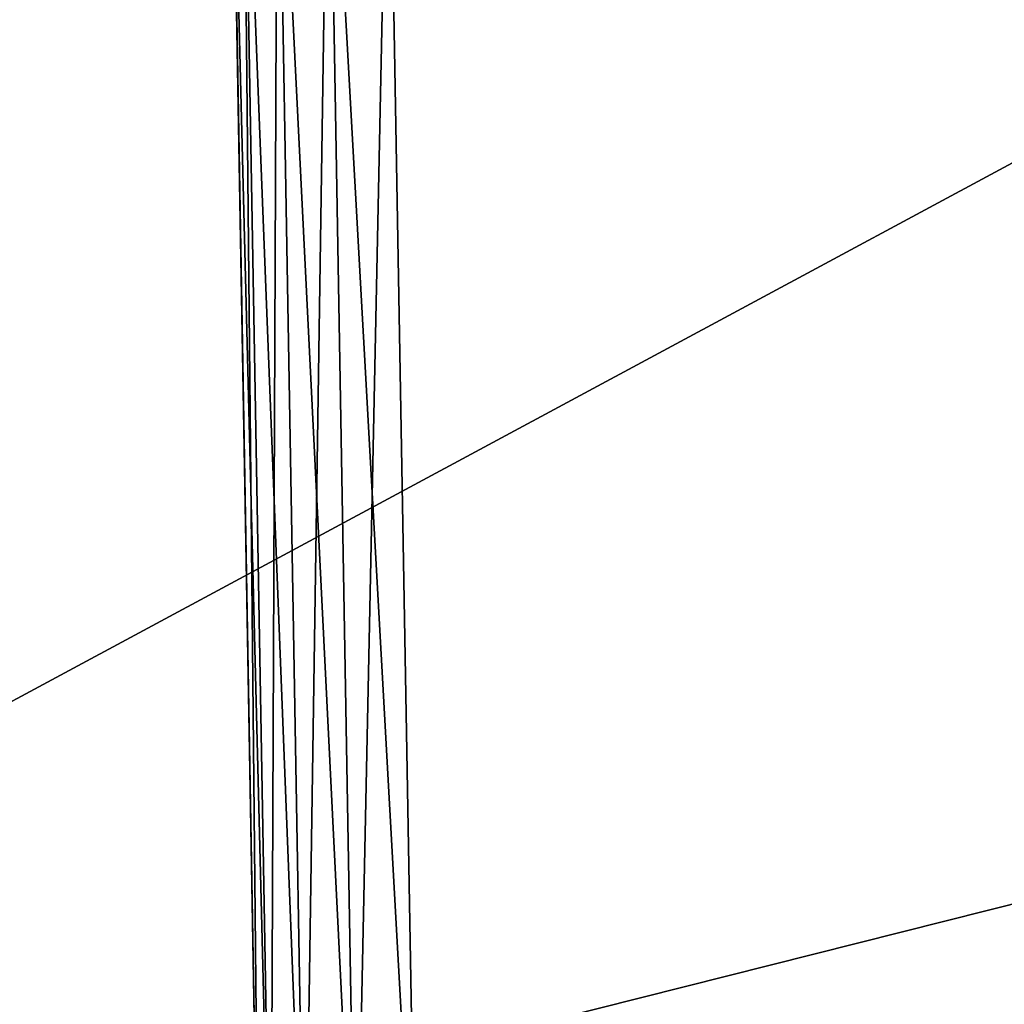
# Model space of a CAD drawing. Header units: millimetres. Extents: x -96 to 96, y -34 to 18.
# Tile 59 of 192: x -54 to -41, y -20 to -8. Entities that reach past the tile are written whole.
import ezdxf

# ---------------------------------------------------------------- set-up
doc = ezdxf.new("R2010")
doc.units = ezdxf.units.MM
doc.header["$LTSCALE"] = 65.185185
for name, color, linetype in [('2', 7, 'CONTINUOUS'), ('22', 7, 'CONTINUOUS'), ('24', 7, 'CONTINUOUS'), ('6', 7, 'CONTINUOUS'), ('860', 7, 'CONTINUOUS'), ('864', 7, 'CONTINUOUS'), ('865', 7, 'CONTINUOUS')]:
    doc.layers.add(name, color=color, linetype=linetype)

msp = doc.modelspace()

# ---------------------------------------------------------------- linework, layer by layer
at = {"layer": '2', "color": 7, "linetype": 'Continuous'}
for points in [[(-3.619, -27.5, 22.147), (-74, 10.203, 22.476), (-74, -27.5, 22.147), (-3.619, -27.5, 22.147)], [(-3.812, -7.428, 22.322), (-74, 10.203, 22.476), (-3.619, -27.5, 22.147), (-3.812, -7.428, 22.322)]]:
    msp.add_3dface(points, dxfattribs=at)
at = {"layer": '22', "color": 7, "linetype": 'Continuous'}
for points in [[(72, -2, 20), (72, -27.5, 20.223), (-72, -27.5, 20.223), (72, -2, 20)], [(-72, -2, 20), (72, -2, 20), (-72, -27.5, 20.223), (-72, -2, 20)]]:
    msp.add_3dface(points, dxfattribs=at)
at = {"layer": '24', "color": 7, "linetype": 'Continuous'}
for points in [[(-72, -2, -20), (-72, -27.5, -20.223), (72, -27.5, -20.223), (-72, -2, -20)], [(72, -2, -20), (-72, -2, -20), (72, -27.5, -20.223), (72, -2, -20)]]:
    msp.add_3dface(points, dxfattribs=at)
at = {"layer": '6', "color": 7, "linetype": 'Continuous'}
for points in [[(-74, -27.5, -22.147), (-3.974, 10.203, -22.476), (-3.789, -9.805, -22.301), (-74, -27.5, -22.147)], [(-74, 10.203, -22.476), (-3.974, 10.203, -22.476), (-74, -27.5, -22.147), (-74, 10.203, -22.476)], [(-3.619, -27.5, -22.147), (-74, -27.5, -22.147), (-3.789, -9.805, -22.301), (-3.619, -27.5, -22.147)]]:
    msp.add_3dface(points, dxfattribs=at)
at = {"layer": '860', "color": 252, "linetype": 'Continuous', "true_color": 0x828c8c}
for points in [[(-51, -3.984, 17.5), (-51, -3.984, 9.277), (-50.65, -24.019, 17.151), (-51, -3.984, 17.5)], [(-51, -3.984, 9.277), (-50.974, -5.484, 9.289), (-50.65, -24.019, 17.151), (-51, -3.984, 9.277)], [(-50.65, -24.019, -17.151), (-50.974, -5.484, -9.289), (-51, -3.984, -17.5), (-50.65, -24.019, -17.151)], [(-50.974, -5.484, 9.289), (-50.974, -5.484, -9.289), (-50.65, -24.019, 17.151), (-50.974, -5.484, 9.289)], [(-50.65, -24.019, 17.151), (-50.974, -5.484, -9.289), (-50.65, -24.019, -17.151), (-50.65, -24.019, 17.151)]]:
    msp.add_3dface(points, dxfattribs=at)
at = {"layer": '864', "color": 252, "linetype": 'Continuous', "true_color": 0x828c8c}
for points in [[(-50.65, -24.019, -17.151), (-51, -3.984, -17.5), (-50.848, -3.984, -18.266), (-50.65, -24.019, -17.151)], [(-50.414, -3.984, -18.914), (-50.498, -24.03, -17.916), (-50.848, -3.984, -18.266), (-50.414, -3.984, -18.914)], [(-50.498, -24.03, -17.916), (-50.65, -24.019, -17.151), (-50.848, -3.984, -18.266), (-50.498, -24.03, -17.916)], [(-50.064, -24.034, -18.564), (-50.498, -24.03, -17.916), (-50.414, -3.984, -18.914), (-50.064, -24.034, -18.564)], [(-49.766, -3.984, -19.348), (-50.064, -24.034, -18.564), (-50.414, -3.984, -18.914), (-49.766, -3.984, -19.348)], [(-49.416, -24.03, -18.998), (-50.064, -24.034, -18.564), (-49.766, -3.984, -19.348), (-49.416, -24.03, -18.998)], [(-49, -3.984, -19.5), (-49.416, -24.03, -18.998), (-49.766, -3.984, -19.348), (-49, -3.984, -19.5)], [(-48.651, -24.019, -19.15), (-49.416, -24.03, -18.998), (-49, -3.984, -19.5), (-48.651, -24.019, -19.15)]]:
    msp.add_3dface(points, dxfattribs=at)
at = {"layer": '865', "color": 252, "linetype": 'Continuous', "true_color": 0x828c8c}
for points in [[(-51, -3.984, 17.5), (-50.498, -24.03, 17.916), (-50.848, -3.984, 18.266), (-51, -3.984, 17.5)], [(-51, -3.984, 17.5), (-50.65, -24.019, 17.151), (-50.498, -24.03, 17.916), (-51, -3.984, 17.5)], [(-50.498, -24.03, 17.916), (-50.064, -24.034, 18.564), (-50.848, -3.984, 18.266), (-50.498, -24.03, 17.916)], [(-50.848, -3.984, 18.266), (-50.064, -24.034, 18.564), (-50.414, -3.984, 18.914), (-50.848, -3.984, 18.266)], [(-50.064, -24.034, 18.564), (-49.416, -24.03, 18.998), (-50.414, -3.984, 18.914), (-50.064, -24.034, 18.564)], [(-50.414, -3.984, 18.914), (-49.416, -24.03, 18.998), (-49.766, -3.984, 19.348), (-50.414, -3.984, 18.914)], [(-49.416, -24.03, 18.998), (-48.651, -24.019, 19.15), (-49.766, -3.984, 19.348), (-49.416, -24.03, 18.998)], [(-49.766, -3.984, 19.348), (-48.651, -24.019, 19.15), (-49, -3.984, 19.5), (-49.766, -3.984, 19.348)]]:
    msp.add_3dface(points, dxfattribs=at)

doc.saveas('drawing.dxf')
